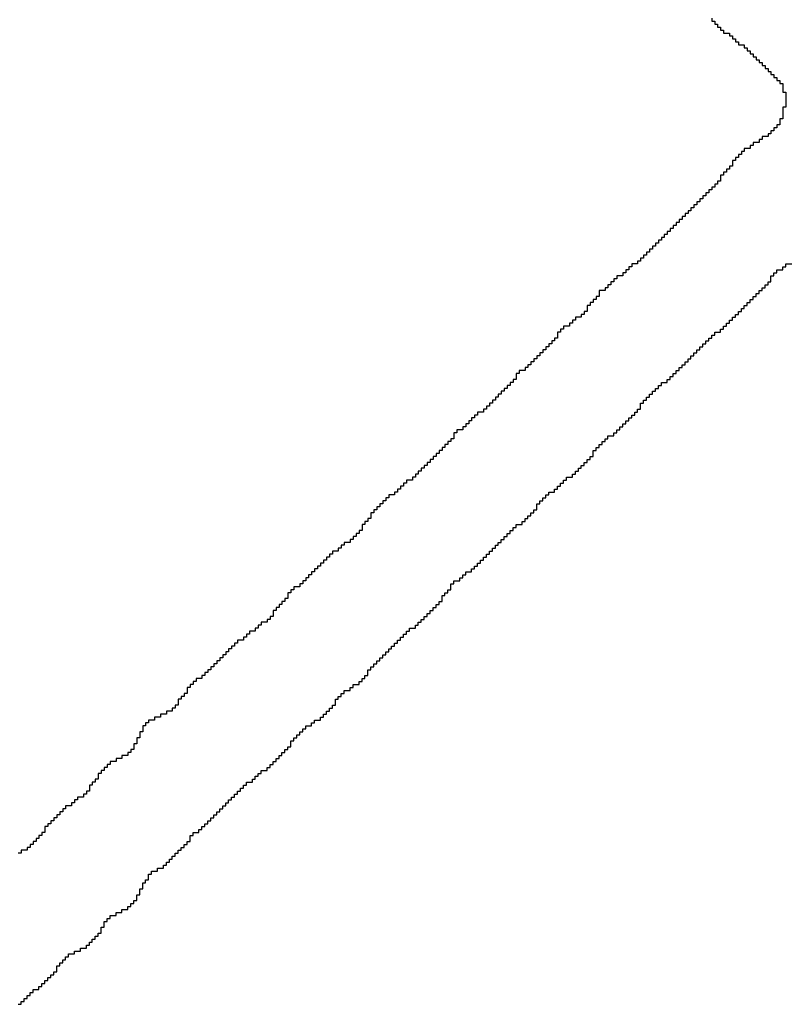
# Model space of a CAD drawing. Header units: millimetres. Extents: x 9.4 to 105.2, y 7.6 to 67.1.
# Tile 122 of 152: x 88.137 to 88.491, y 22.475 to 22.93. Entities that reach past the tile are written whole.
import ezdxf

# ---------------------------------------------------------------- set-up
doc = ezdxf.new("R2010")
doc.units = ezdxf.units.MM
doc.layers.add('BottomOverlay', color=54, linetype='Continuous')

msp = doc.modelspace()

# ---------------------------------------------------------------- linework, layer by layer
at = {"layer": 'BottomOverlay'}
for p, q in [((88.45581, 22.93029), (88.45581, 22.92892)), ((88.45581, 22.92892), (88.45717, 22.92892)), ((88.45717, 22.92892), (88.45717, 22.92756)), ((88.45717, 22.92756), (88.45854, 22.92756)), ((88.45854, 22.92756), (88.45854, 22.92619)), ((88.45854, 22.92619), (88.45991, 22.92619)), ((88.45991, 22.92619), (88.45991, 22.92482)), ((88.45991, 22.92482), (88.46128, 22.92482)), ((88.46128, 22.92482), (88.46128, 22.92345)), ((88.46128, 22.92345), (88.46401, 22.92345)), ((88.46401, 22.92345), (88.46401, 22.92209)), ((88.46401, 22.92209), (88.46538, 22.92209)), ((88.46538, 22.92209), (88.46538, 22.92072)), ((88.46538, 22.92072), (88.46674, 22.92072)), ((88.46674, 22.92072), (88.46674, 22.91935)), ((88.46674, 22.91935), (88.46811, 22.91935)), ((88.46811, 22.91935), (88.46811, 22.91799)), ((88.46811, 22.91799), (88.47084, 22.91799)), ((88.47084, 22.91799), (88.47084, 22.91662)), ((88.47084, 22.91662), (88.47221, 22.91662)), ((88.47221, 22.91662), (88.47221, 22.91525)), ((88.47221, 22.91525), (88.47358, 22.91525)), ((88.47358, 22.91525), (88.47358, 22.91389)), ((88.47358, 22.91389), (88.47495, 22.91389)), ((88.47495, 22.91389), (88.47495, 22.91252)), ((88.47495, 22.91252), (88.47631, 22.91252)), ((88.47631, 22.91252), (88.47631, 22.91115)), ((88.47631, 22.91115), (88.47768, 22.91115)), ((88.47768, 22.91115), (88.47768, 22.90979)), ((88.47768, 22.90979), (88.47905, 22.90979)), ((88.47905, 22.90979), (88.47905, 22.90842)), ((88.47905, 22.90842), (88.48041, 22.90842)), ((88.48041, 22.90842), (88.48041, 22.90705)), ((88.48041, 22.90705), (88.48178, 22.90705)), ((88.48178, 22.90705), (88.48178, 22.90568)), ((88.48178, 22.90568), (88.48315, 22.90568)), ((88.48315, 22.90568), (88.48315, 22.90432)), ((88.48315, 22.90432), (88.48451, 22.90432)), ((88.48451, 22.90432), (88.48451, 22.90295)), ((88.48451, 22.90295), (88.48588, 22.90295)), ((88.48588, 22.90295), (88.48588, 22.90158)), ((88.48588, 22.90158), (88.48725, 22.90158)), ((88.48725, 22.90158), (88.48725, 22.90022)), ((88.48725, 22.90022), (88.48862, 22.90022)), ((88.48862, 22.90022), (88.48862, 22.89885)), ((88.48862, 22.89885), (88.48862, 22.89748)), ((88.48862, 22.89748), (88.48862, 22.89612)), ((88.48862, 22.89612), (88.48998, 22.89612)), ((88.48998, 22.89612), (88.48998, 22.89475)), ((88.48998, 22.89475), (88.48998, 22.89338)), ((88.48998, 22.89338), (88.48998, 22.89201)), ((88.48998, 22.89201), (88.48998, 22.89065)), ((88.48998, 22.89065), (88.48998, 22.88928)), ((88.48998, 22.88928), (88.48862, 22.88928)), ((88.48862, 22.88928), (88.48862, 22.88791)), ((88.48862, 22.88791), (88.48862, 22.88655)), ((88.48862, 22.88655), (88.48862, 22.88518)), ((88.48725, 22.88108), (88.48588, 22.88108)), ((88.48588, 22.88108), (88.48588, 22.87971)), ((88.48862, 22.88381), (88.48725, 22.88381)), ((88.48725, 22.88381), (88.48725, 22.88245)), ((88.48725, 22.88245), (88.48725, 22.88108)), ((88.48862, 22.88518), (88.48862, 22.88381)), ((88.48315, 22.87698), (88.48178, 22.87698)), ((88.48178, 22.87698), (88.48178, 22.87561)), ((88.48451, 22.87834), (88.48315, 22.87834)), ((88.48315, 22.87834), (88.48315, 22.87698)), ((88.48588, 22.87971), (88.48451, 22.87971)), ((88.48451, 22.87971), (88.48451, 22.87834)), ((88.47768, 22.87288), (88.47495, 22.87288)), ((88.47495, 22.87288), (88.47495, 22.87151)), ((88.47905, 22.87424), (88.47768, 22.87424)), ((88.47768, 22.87424), (88.47768, 22.87288)), ((88.48178, 22.87561), (88.47905, 22.87561)), ((88.47905, 22.87561), (88.47905, 22.87424)), ((88.47084, 22.86878), (88.46948, 22.86878)), ((88.46948, 22.86878), (88.46948, 22.86741)), ((88.47358, 22.87014), (88.47084, 22.87014)), ((88.47084, 22.87014), (88.47084, 22.86878)), ((88.47495, 22.87151), (88.47358, 22.87151)), ((88.47358, 22.87151), (88.47358, 22.87014)), ((88.46674, 22.86467), (88.46538, 22.86467)), ((88.46538, 22.86467), (88.46538, 22.86331)), ((88.46538, 22.86331), (88.46538, 22.86194)), ((88.46811, 22.86604), (88.46674, 22.86604)), ((88.46674, 22.86604), (88.46674, 22.86467)), ((88.46948, 22.86741), (88.46811, 22.86741)), ((88.46811, 22.86741), (88.46811, 22.86604)), ((88.46264, 22.8592), (88.46128, 22.8592)), ((88.46128, 22.8592), (88.46128, 22.85784)), ((88.46401, 22.86057), (88.46264, 22.86057)), ((88.46264, 22.86057), (88.46264, 22.8592)), ((88.46538, 22.86194), (88.46401, 22.86194)), ((88.46401, 22.86194), (88.46401, 22.86057)), ((88.45991, 22.85511), (88.45854, 22.85511)), ((88.45854, 22.85511), (88.45854, 22.85374)), ((88.46128, 22.85784), (88.45991, 22.85784)), ((88.45991, 22.85784), (88.45991, 22.85647)), ((88.45991, 22.85647), (88.45991, 22.85511)), ((88.45444, 22.84964), (88.45307, 22.84964)), ((88.45307, 22.84964), (88.45307, 22.84827)), ((88.45581, 22.851), (88.45444, 22.851)), ((88.45444, 22.851), (88.45444, 22.84964)), ((88.45717, 22.85237), (88.45581, 22.85237)), ((88.45581, 22.85237), (88.45581, 22.851)), ((88.45854, 22.85374), (88.45717, 22.85374)), ((88.45717, 22.85374), (88.45717, 22.85237)), ((88.45034, 22.84553), (88.44897, 22.84553)), ((88.44897, 22.84553), (88.44897, 22.84417)), ((88.45171, 22.8469), (88.45034, 22.8469)), ((88.45034, 22.8469), (88.45034, 22.84553)), ((88.45307, 22.84827), (88.45171, 22.84827)), ((88.45171, 22.84827), (88.45171, 22.8469)), ((88.44624, 22.84144), (88.44487, 22.84144)), ((88.44487, 22.84144), (88.44487, 22.84007)), ((88.44761, 22.8428), (88.44624, 22.8428)), ((88.44624, 22.8428), (88.44624, 22.84144)), ((88.44897, 22.84417), (88.44761, 22.84417)), ((88.44761, 22.84417), (88.44761, 22.8428)), ((88.44077, 22.83597), (88.4394, 22.83597)), ((88.4394, 22.83597), (88.4394, 22.8346)), ((88.44214, 22.83733), (88.44077, 22.83733)), ((88.44077, 22.83733), (88.44077, 22.83597)), ((88.4435, 22.8387), (88.44214, 22.8387)), ((88.44214, 22.8387), (88.44214, 22.83733)), ((88.44487, 22.84007), (88.4435, 22.84007)), ((88.4435, 22.84007), (88.4435, 22.8387)), ((88.43667, 22.83186), (88.4353, 22.83186)), ((88.4353, 22.83186), (88.4353, 22.8305)), ((88.43804, 22.83323), (88.43667, 22.83323)), ((88.43667, 22.83323), (88.43667, 22.83186)), ((88.4394, 22.8346), (88.43804, 22.8346)), ((88.43804, 22.8346), (88.43804, 22.83323)), ((88.43257, 22.82776), (88.4312, 22.82776)), ((88.4312, 22.82776), (88.4312, 22.8264)), ((88.43394, 22.82913), (88.43257, 22.82913)), ((88.43257, 22.82913), (88.43257, 22.82776)), ((88.4353, 22.8305), (88.43394, 22.8305)), ((88.43394, 22.8305), (88.43394, 22.82913)), ((88.4271, 22.8223), (88.42573, 22.8223)), ((88.42573, 22.8223), (88.42573, 22.82093)), ((88.42847, 22.82366), (88.4271, 22.82366)), ((88.4271, 22.82366), (88.4271, 22.8223)), ((88.42983, 22.82503), (88.42847, 22.82503)), ((88.42847, 22.82503), (88.42847, 22.82366)), ((88.4312, 22.8264), (88.42983, 22.8264)), ((88.42983, 22.8264), (88.42983, 22.82503)), ((88.423, 22.8182), (88.42163, 22.8182)), ((88.42163, 22.8182), (88.42163, 22.81683)), ((88.42437, 22.81956), (88.423, 22.81956)), ((88.423, 22.81956), (88.423, 22.8182)), ((88.42573, 22.82093), (88.42437, 22.82093)), ((88.42437, 22.82093), (88.42437, 22.81956)), ((88.41753, 22.81409), (88.41616, 22.81409)), ((88.41616, 22.81409), (88.41616, 22.81273)), ((88.4189, 22.81546), (88.41753, 22.81546)), ((88.41753, 22.81546), (88.41753, 22.81409)), ((88.42163, 22.81683), (88.4189, 22.81683)), ((88.4189, 22.81683), (88.4189, 22.81546)), ((88.48588, 22.81273), (88.48588, 22.81409)), ((88.48588, 22.81409), (88.48862, 22.81409)), ((88.48862, 22.81409), (88.48862, 22.81546)), ((88.48862, 22.81546), (88.48998, 22.81546)), ((88.48998, 22.81546), (88.48998, 22.81683)), ((88.48998, 22.81683), (88.49272, 22.81683)), ((88.4107, 22.80863), (88.40933, 22.80863)), ((88.40933, 22.80863), (88.40933, 22.80726)), ((88.41206, 22.80999), (88.4107, 22.80999)), ((88.4107, 22.80999), (88.4107, 22.80863)), ((88.4148, 22.81136), (88.41206, 22.81136)), ((88.41206, 22.81136), (88.41206, 22.80999)), ((88.41616, 22.81273), (88.4148, 22.81273)), ((88.4148, 22.81273), (88.4148, 22.81136)), ((88.48178, 22.80726), (88.48178, 22.80863)), ((88.48178, 22.80863), (88.48315, 22.80863)), ((88.48315, 22.80999), (88.48315, 22.81136)), ((88.48315, 22.81136), (88.48451, 22.81136)), ((88.48315, 22.80863), (88.48315, 22.80999)), ((88.48451, 22.81136), (88.48451, 22.81273)), ((88.48451, 22.81273), (88.48588, 22.81273)), ((88.40659, 22.80453), (88.40386, 22.80453)), ((88.40386, 22.80453), (88.40386, 22.80316)), ((88.40796, 22.80589), (88.40659, 22.80589)), ((88.40659, 22.80589), (88.40659, 22.80453)), ((88.40933, 22.80726), (88.40796, 22.80726)), ((88.40796, 22.80726), (88.40796, 22.80589)), ((88.47768, 22.80316), (88.47768, 22.80453)), ((88.47768, 22.80453), (88.47905, 22.80453)), ((88.47905, 22.80453), (88.47905, 22.80589)), ((88.47905, 22.80589), (88.48041, 22.80589)), ((88.48041, 22.80589), (88.48041, 22.80726)), ((88.48041, 22.80726), (88.48178, 22.80726)), ((88.4025, 22.80042), (88.40113, 22.80042)), ((88.40113, 22.80042), (88.40113, 22.79906)), ((88.40386, 22.80179), (88.4025, 22.80179)), ((88.4025, 22.80179), (88.4025, 22.80042)), ((88.40386, 22.80316), (88.40386, 22.80179)), ((88.47358, 22.79906), (88.47358, 22.80042)), ((88.47358, 22.80042), (88.47495, 22.80042)), ((88.47495, 22.80042), (88.47495, 22.80179)), ((88.47495, 22.80179), (88.47631, 22.80179)), ((88.47631, 22.80179), (88.47631, 22.80316)), ((88.47631, 22.80316), (88.47768, 22.80316)), ((88.39839, 22.79496), (88.39703, 22.79496)), ((88.39703, 22.79496), (88.39703, 22.79359)), ((88.39976, 22.79769), (88.39839, 22.79769)), ((88.39839, 22.79769), (88.39839, 22.79632)), ((88.39839, 22.79632), (88.39839, 22.79496)), ((88.40113, 22.79906), (88.39976, 22.79906)), ((88.39976, 22.79906), (88.39976, 22.79769)), ((88.46811, 22.79359), (88.46811, 22.79496)), ((88.46811, 22.79496), (88.46948, 22.79496)), ((88.46948, 22.79496), (88.46948, 22.79632)), ((88.46948, 22.79632), (88.47084, 22.79632)), ((88.47084, 22.79632), (88.47084, 22.79769)), ((88.47084, 22.79769), (88.47221, 22.79769)), ((88.47221, 22.79769), (88.47221, 22.79906)), ((88.47221, 22.79906), (88.47358, 22.79906)), ((88.39292, 22.79086), (88.39156, 22.79086)), ((88.39156, 22.79086), (88.39156, 22.78949)), ((88.39566, 22.79222), (88.39292, 22.79222)), ((88.39292, 22.79222), (88.39292, 22.79086)), ((88.39703, 22.79359), (88.39566, 22.79359)), ((88.39566, 22.79359), (88.39566, 22.79222)), ((88.46401, 22.78949), (88.46401, 22.79086)), ((88.46401, 22.79086), (88.46538, 22.79086)), ((88.46538, 22.79086), (88.46538, 22.79222)), ((88.46538, 22.79222), (88.46674, 22.79222)), ((88.46674, 22.79222), (88.46674, 22.79359)), ((88.46674, 22.79359), (88.46811, 22.79359)), ((88.38746, 22.78675), (88.38609, 22.78675)), ((88.38609, 22.78675), (88.38609, 22.78539)), ((88.39019, 22.78812), (88.38746, 22.78812)), ((88.38746, 22.78812), (88.38746, 22.78675)), ((88.39156, 22.78949), (88.39019, 22.78949)), ((88.39019, 22.78949), (88.39019, 22.78812)), ((88.45991, 22.78539), (88.45991, 22.78675)), ((88.45991, 22.78675), (88.46128, 22.78675)), ((88.46128, 22.78675), (88.46128, 22.78812)), ((88.46128, 22.78812), (88.46264, 22.78812)), ((88.46264, 22.78812), (88.46264, 22.78949)), ((88.46264, 22.78949), (88.46401, 22.78949)), ((88.38336, 22.78129), (88.38199, 22.78129)), ((88.38199, 22.78129), (88.38199, 22.77992)), ((88.38472, 22.78265), (88.38336, 22.78265)), ((88.38336, 22.78265), (88.38336, 22.78129)), ((88.38609, 22.78539), (88.38472, 22.78539)), ((88.38472, 22.78539), (88.38472, 22.78402)), ((88.38472, 22.78402), (88.38472, 22.78265)), ((88.45307, 22.77992), (88.45307, 22.78129)), ((88.45307, 22.78129), (88.45444, 22.78129)), ((88.45444, 22.78129), (88.45444, 22.78265)), ((88.45444, 22.78265), (88.45581, 22.78265)), ((88.45581, 22.78265), (88.45581, 22.78402)), ((88.45581, 22.78402), (88.45717, 22.78402)), ((88.45717, 22.78402), (88.45717, 22.78539)), ((88.45717, 22.78539), (88.45991, 22.78539)), ((88.37925, 22.77719), (88.37789, 22.77719)), ((88.37789, 22.77719), (88.37789, 22.77582)), ((88.38062, 22.77855), (88.37925, 22.77855)), ((88.37925, 22.77855), (88.37925, 22.77719)), ((88.38199, 22.77992), (88.38062, 22.77992)), ((88.38062, 22.77992), (88.38062, 22.77855)), ((88.44897, 22.77582), (88.44897, 22.77719)), ((88.44897, 22.77719), (88.45034, 22.77719)), ((88.45034, 22.77719), (88.45034, 22.77855)), ((88.45034, 22.77855), (88.45171, 22.77855)), ((88.45171, 22.77855), (88.45171, 22.77992)), ((88.45171, 22.77992), (88.45307, 22.77992)), ((88.37515, 22.77308), (88.37379, 22.77308)), ((88.37379, 22.77308), (88.37379, 22.77172)), ((88.37652, 22.77445), (88.37515, 22.77445)), ((88.37515, 22.77445), (88.37515, 22.77308)), ((88.37789, 22.77582), (88.37652, 22.77582)), ((88.37652, 22.77582), (88.37652, 22.77445)), ((88.44487, 22.77172), (88.44487, 22.77308)), ((88.44487, 22.77308), (88.44624, 22.77308)), ((88.44624, 22.77308), (88.44624, 22.77445)), ((88.44624, 22.77445), (88.44761, 22.77445)), ((88.44761, 22.77445), (88.44761, 22.77582)), ((88.44761, 22.77582), (88.44897, 22.77582)), ((88.36969, 22.76762), (88.36695, 22.76762)), ((88.36695, 22.76762), (88.36695, 22.76625)), ((88.37105, 22.76898), (88.36969, 22.76898)), ((88.36969, 22.76898), (88.36969, 22.76762)), ((88.37242, 22.77035), (88.37105, 22.77035)), ((88.37105, 22.77035), (88.37105, 22.76898)), ((88.37379, 22.77172), (88.37242, 22.77172)), ((88.37242, 22.77172), (88.37242, 22.77035)), ((88.4394, 22.76625), (88.4394, 22.76762)), ((88.4394, 22.76762), (88.44077, 22.76762)), ((88.44077, 22.76762), (88.44077, 22.76898)), ((88.44077, 22.76898), (88.44214, 22.76898)), ((88.44214, 22.76898), (88.44214, 22.77035)), ((88.44214, 22.77035), (88.4435, 22.77035)), ((88.4435, 22.77035), (88.4435, 22.77172)), ((88.4435, 22.77172), (88.44487, 22.77172)), ((88.36558, 22.76352), (88.36422, 22.76352)), ((88.36422, 22.76352), (88.36422, 22.76215)), ((88.36695, 22.76625), (88.36558, 22.76625)), ((88.36558, 22.76625), (88.36558, 22.76488)), ((88.36558, 22.76488), (88.36558, 22.76352)), ((88.4353, 22.76215), (88.4353, 22.76352)), ((88.4353, 22.76352), (88.43667, 22.76352)), ((88.43667, 22.76352), (88.43667, 22.76488)), ((88.43667, 22.76488), (88.43804, 22.76488)), ((88.43804, 22.76488), (88.43804, 22.76625)), ((88.43804, 22.76625), (88.4394, 22.76625)), ((88.36148, 22.75941), (88.36012, 22.75941)), ((88.36012, 22.75941), (88.36012, 22.75805)), ((88.36285, 22.76078), (88.36148, 22.76078)), ((88.36148, 22.76078), (88.36148, 22.75941)), ((88.36422, 22.76215), (88.36285, 22.76215)), ((88.36285, 22.76215), (88.36285, 22.76078)), ((88.42983, 22.75805), (88.42983, 22.75941)), ((88.42983, 22.75941), (88.4312, 22.75941)), ((88.4312, 22.75941), (88.4312, 22.76078)), ((88.4312, 22.76078), (88.43257, 22.76078)), ((88.43257, 22.76078), (88.43257, 22.76215)), ((88.43257, 22.76215), (88.4353, 22.76215)), ((88.35602, 22.75394), (88.35465, 22.75394)), ((88.35465, 22.75394), (88.35465, 22.75258)), ((88.35738, 22.75531), (88.35602, 22.75531)), ((88.35602, 22.75531), (88.35602, 22.75394)), ((88.35875, 22.75668), (88.35738, 22.75668)), ((88.35738, 22.75668), (88.35738, 22.75531)), ((88.36012, 22.75805), (88.35875, 22.75805)), ((88.35875, 22.75805), (88.35875, 22.75668)), ((88.42437, 22.75258), (88.42437, 22.75394)), ((88.42437, 22.75394), (88.42573, 22.75394)), ((88.42573, 22.75394), (88.42573, 22.75531)), ((88.42573, 22.75531), (88.4271, 22.75531)), ((88.4271, 22.75531), (88.4271, 22.75668)), ((88.4271, 22.75668), (88.42847, 22.75668)), ((88.42847, 22.75668), (88.42847, 22.75805)), ((88.42847, 22.75805), (88.42983, 22.75805)), ((88.35191, 22.74985), (88.35055, 22.74985)), ((88.35055, 22.74985), (88.35055, 22.74848)), ((88.35328, 22.75121), (88.35191, 22.75121)), ((88.35191, 22.75121), (88.35191, 22.74985)), ((88.35465, 22.75258), (88.35328, 22.75258)), ((88.35328, 22.75258), (88.35328, 22.75121)), ((88.42163, 22.74848), (88.42163, 22.74985)), ((88.42163, 22.74985), (88.423, 22.74985)), ((88.423, 22.75121), (88.423, 22.75258)), ((88.423, 22.75258), (88.42437, 22.75258)), ((88.423, 22.74985), (88.423, 22.75121)), ((88.34645, 22.74574), (88.34508, 22.74574)), ((88.34508, 22.74574), (88.34508, 22.74438)), ((88.34781, 22.74711), (88.34645, 22.74711)), ((88.34645, 22.74711), (88.34645, 22.74574)), ((88.35055, 22.74848), (88.34781, 22.74848)), ((88.34781, 22.74848), (88.34781, 22.74711)), ((88.41753, 22.74438), (88.41753, 22.74574)), ((88.41753, 22.74574), (88.4189, 22.74574)), ((88.4189, 22.74574), (88.4189, 22.74711)), ((88.4189, 22.74711), (88.42027, 22.74711)), ((88.42027, 22.74711), (88.42027, 22.74848)), ((88.42027, 22.74848), (88.42163, 22.74848)), ((88.34098, 22.74027), (88.33824, 22.74027)), ((88.33824, 22.74027), (88.33824, 22.73891)), ((88.34235, 22.74164), (88.34098, 22.74164)), ((88.34098, 22.74164), (88.34098, 22.74027)), ((88.34371, 22.74301), (88.34235, 22.74301)), ((88.34235, 22.74301), (88.34235, 22.74164)), ((88.34508, 22.74438), (88.34371, 22.74438)), ((88.34371, 22.74438), (88.34371, 22.74301)), ((88.41206, 22.73891), (88.41206, 22.74027)), ((88.41206, 22.74027), (88.41343, 22.74027)), ((88.41343, 22.74027), (88.41343, 22.74164)), ((88.41343, 22.74164), (88.4148, 22.74164)), ((88.4148, 22.74164), (88.4148, 22.74301)), ((88.4148, 22.74301), (88.41616, 22.74301)), ((88.41616, 22.74301), (88.41616, 22.74438)), ((88.41616, 22.74438), (88.41753, 22.74438)), ((88.33688, 22.73617), (88.33551, 22.73617)), ((88.33551, 22.73617), (88.33551, 22.73481)), ((88.33824, 22.73891), (88.33688, 22.73891)), ((88.33688, 22.73891), (88.33688, 22.73754)), ((88.33688, 22.73754), (88.33688, 22.73617)), ((88.40659, 22.73481), (88.40659, 22.73617)), ((88.40659, 22.73617), (88.40796, 22.73617)), ((88.40796, 22.73617), (88.40796, 22.73754)), ((88.40796, 22.73754), (88.4107, 22.73754)), ((88.4107, 22.73754), (88.4107, 22.73891)), ((88.4107, 22.73891), (88.41206, 22.73891)), ((88.33278, 22.73207), (88.33141, 22.73207)), ((88.33141, 22.73207), (88.33141, 22.73071)), ((88.33414, 22.73344), (88.33278, 22.73344)), ((88.33278, 22.73344), (88.33278, 22.73207)), ((88.33551, 22.73481), (88.33414, 22.73481)), ((88.33414, 22.73481), (88.33414, 22.73344)), ((88.4025, 22.73071), (88.4025, 22.73207)), ((88.4025, 22.73207), (88.40386, 22.73207)), ((88.40386, 22.73207), (88.40386, 22.73344)), ((88.40386, 22.73344), (88.40523, 22.73344)), ((88.40523, 22.73344), (88.40523, 22.73481)), ((88.40523, 22.73481), (88.40659, 22.73481)), ((88.32731, 22.7266), (88.32594, 22.7266)), ((88.32594, 22.7266), (88.32594, 22.72524)), ((88.32868, 22.72797), (88.32731, 22.72797)), ((88.32731, 22.72797), (88.32731, 22.7266)), ((88.33004, 22.72934), (88.32868, 22.72934)), ((88.32868, 22.72934), (88.32868, 22.72797)), ((88.33141, 22.73071), (88.33004, 22.73071)), ((88.33004, 22.73071), (88.33004, 22.72934)), ((88.39839, 22.72524), (88.39839, 22.7266)), ((88.39839, 22.7266), (88.39976, 22.7266)), ((88.39976, 22.7266), (88.39976, 22.72797)), ((88.39976, 22.72797), (88.40113, 22.72797)), ((88.40113, 22.72934), (88.40113, 22.73071)), ((88.40113, 22.73071), (88.4025, 22.73071)), ((88.40113, 22.72797), (88.40113, 22.72934)), ((88.32321, 22.7225), (88.32184, 22.7225)), ((88.32184, 22.7225), (88.32184, 22.72114)), ((88.32457, 22.72387), (88.32321, 22.72387)), ((88.32321, 22.72387), (88.32321, 22.7225)), ((88.32594, 22.72524), (88.32457, 22.72524)), ((88.32457, 22.72524), (88.32457, 22.72387)), ((88.39429, 22.72114), (88.39429, 22.7225)), ((88.39429, 22.7225), (88.39566, 22.7225)), ((88.39566, 22.7225), (88.39566, 22.72387)), ((88.39566, 22.72387), (88.39703, 22.72387)), ((88.39703, 22.72387), (88.39703, 22.72524)), ((88.39703, 22.72524), (88.39839, 22.72524)), ((88.31911, 22.7184), (88.31774, 22.7184)), ((88.31774, 22.7184), (88.31774, 22.71704)), ((88.32047, 22.71977), (88.31911, 22.71977)), ((88.31911, 22.71977), (88.31911, 22.7184)), ((88.32184, 22.72114), (88.32047, 22.72114)), ((88.32047, 22.72114), (88.32047, 22.71977)), ((88.38882, 22.71704), (88.38882, 22.7184)), ((88.38882, 22.7184), (88.39156, 22.7184)), ((88.39156, 22.7184), (88.39156, 22.71977)), ((88.39156, 22.71977), (88.39292, 22.71977)), ((88.39292, 22.71977), (88.39292, 22.72114)), ((88.39292, 22.72114), (88.39429, 22.72114)), ((88.31227, 22.71294), (88.3109, 22.71294)), ((88.3109, 22.71294), (88.3109, 22.71157)), ((88.31364, 22.7143), (88.31227, 22.7143)), ((88.31227, 22.7143), (88.31227, 22.71294)), ((88.315, 22.71567), (88.31364, 22.71567)), ((88.31364, 22.71567), (88.31364, 22.7143)), ((88.31774, 22.71704), (88.315, 22.71704)), ((88.315, 22.71704), (88.315, 22.71567)), ((88.38336, 22.71157), (88.38336, 22.71294)), ((88.38336, 22.71294), (88.38472, 22.71294)), ((88.38472, 22.71294), (88.38472, 22.7143)), ((88.38472, 22.7143), (88.38609, 22.7143)), ((88.38609, 22.7143), (88.38609, 22.71567)), ((88.38609, 22.71567), (88.38746, 22.71567)), ((88.38746, 22.71567), (88.38746, 22.71704)), ((88.38746, 22.71704), (88.38882, 22.71704)), ((88.3068, 22.70883), (88.30544, 22.70883)), ((88.30544, 22.70883), (88.30544, 22.70747)), ((88.30954, 22.7102), (88.3068, 22.7102)), ((88.3068, 22.7102), (88.3068, 22.70883)), ((88.3109, 22.71157), (88.30954, 22.71157)), ((88.30954, 22.71157), (88.30954, 22.7102)), ((88.37789, 22.70747), (88.37789, 22.70883)), ((88.37789, 22.70883), (88.37925, 22.70883)), ((88.37925, 22.70883), (88.37925, 22.7102)), ((88.37925, 22.7102), (88.38062, 22.7102)), ((88.38062, 22.7102), (88.38062, 22.71157)), ((88.38062, 22.71157), (88.38336, 22.71157)), ((88.3027, 22.70473), (88.30133, 22.70473)), ((88.30133, 22.70473), (88.30133, 22.70337)), ((88.30407, 22.7061), (88.3027, 22.7061)), ((88.3027, 22.7061), (88.3027, 22.70473)), ((88.30544, 22.70747), (88.30407, 22.70747)), ((88.30407, 22.70747), (88.30407, 22.7061)), ((88.37515, 22.70473), (88.37515, 22.7061)), ((88.37515, 22.7061), (88.37652, 22.7061)), ((88.37515, 22.70337), (88.37515, 22.70473)), ((88.37652, 22.7061), (88.37652, 22.70747)), ((88.37652, 22.70747), (88.37789, 22.70747)), ((88.2986, 22.69927), (88.29724, 22.69927)), ((88.29724, 22.69927), (88.29724, 22.6979)), ((88.29997, 22.702), (88.2986, 22.702)), ((88.2986, 22.702), (88.2986, 22.70063)), ((88.2986, 22.70063), (88.2986, 22.69927)), ((88.30133, 22.70337), (88.29997, 22.70337)), ((88.29997, 22.70337), (88.29997, 22.702)), ((88.36969, 22.6979), (88.36969, 22.69927)), ((88.36969, 22.69927), (88.37105, 22.69927)), ((88.37105, 22.69927), (88.37105, 22.70063)), ((88.37105, 22.70063), (88.37242, 22.70063)), ((88.37242, 22.70063), (88.37242, 22.702)), ((88.37242, 22.702), (88.37379, 22.702)), ((88.37379, 22.702), (88.37379, 22.70337)), ((88.37379, 22.70337), (88.37515, 22.70337)), ((88.29587, 22.69653), (88.2945, 22.69653)), ((88.2945, 22.69653), (88.2945, 22.69516)), ((88.2945, 22.69516), (88.2945, 22.6938)), ((88.29724, 22.6979), (88.29587, 22.6979)), ((88.29587, 22.6979), (88.29587, 22.69653)), ((88.36422, 22.6938), (88.36422, 22.69516)), ((88.36422, 22.69516), (88.36558, 22.69516)), ((88.36558, 22.69516), (88.36558, 22.69653)), ((88.36558, 22.69653), (88.36832, 22.69653)), ((88.36832, 22.69653), (88.36832, 22.6979)), ((88.36832, 22.6979), (88.36969, 22.6979)), ((88.29177, 22.69106), (88.2904, 22.69106)), ((88.2904, 22.69106), (88.2904, 22.6897)), ((88.29313, 22.69243), (88.29177, 22.69243)), ((88.29177, 22.69243), (88.29177, 22.69106)), ((88.2945, 22.6938), (88.29313, 22.6938)), ((88.29313, 22.6938), (88.29313, 22.69243)), ((88.36012, 22.6897), (88.36012, 22.69106)), ((88.36012, 22.69106), (88.36148, 22.69106)), ((88.36148, 22.69106), (88.36148, 22.69243)), ((88.36148, 22.69243), (88.36285, 22.69243)), ((88.36285, 22.69243), (88.36285, 22.6938)), ((88.36285, 22.6938), (88.36422, 22.6938)), ((88.2863, 22.68696), (88.28493, 22.68696)), ((88.28493, 22.68696), (88.28493, 22.6856)), ((88.28903, 22.68833), (88.2863, 22.68833)), ((88.2863, 22.68833), (88.2863, 22.68696)), ((88.2904, 22.6897), (88.28903, 22.6897)), ((88.28903, 22.6897), (88.28903, 22.68833)), ((88.35602, 22.6856), (88.35602, 22.68696)), ((88.35602, 22.68696), (88.35738, 22.68696)), ((88.35738, 22.68696), (88.35738, 22.68833)), ((88.35738, 22.68833), (88.35875, 22.68833)), ((88.35875, 22.68833), (88.35875, 22.6897)), ((88.35875, 22.6897), (88.36012, 22.6897)), ((88.27946, 22.68149), (88.2781, 22.68149)), ((88.2781, 22.68149), (88.2781, 22.68013)), ((88.28083, 22.68286), (88.27946, 22.68286)), ((88.27946, 22.68286), (88.27946, 22.68149)), ((88.28356, 22.68423), (88.28083, 22.68423)), ((88.28083, 22.68423), (88.28083, 22.68286)), ((88.28493, 22.6856), (88.28356, 22.6856)), ((88.28356, 22.6856), (88.28356, 22.68423)), ((88.35055, 22.68013), (88.35055, 22.68149)), ((88.35055, 22.68149), (88.35191, 22.68149)), ((88.35191, 22.68149), (88.35191, 22.68286)), ((88.35191, 22.68286), (88.35328, 22.68286)), ((88.35328, 22.68286), (88.35328, 22.68423)), ((88.35328, 22.68423), (88.35465, 22.68423)), ((88.35465, 22.68423), (88.35465, 22.6856)), ((88.35465, 22.6856), (88.35602, 22.6856)), ((88.27536, 22.67739), (88.27399, 22.67739)), ((88.27399, 22.67739), (88.27399, 22.67603)), ((88.27673, 22.67876), (88.27536, 22.67876)), ((88.27536, 22.67876), (88.27536, 22.67739)), ((88.2781, 22.68013), (88.27673, 22.68013)), ((88.27673, 22.68013), (88.27673, 22.67876)), ((88.34645, 22.67603), (88.34645, 22.67739)), ((88.34645, 22.67739), (88.34781, 22.67739)), ((88.34781, 22.67739), (88.34781, 22.67876)), ((88.34781, 22.67876), (88.34918, 22.67876)), ((88.34918, 22.67876), (88.34918, 22.68013)), ((88.34918, 22.68013), (88.35055, 22.68013)), ((88.27126, 22.67329), (88.26989, 22.67329)), ((88.26989, 22.67329), (88.26989, 22.67193)), ((88.27263, 22.67466), (88.27126, 22.67466)), ((88.27126, 22.67466), (88.27126, 22.67329)), ((88.27399, 22.67603), (88.27263, 22.67603)), ((88.27263, 22.67603), (88.27263, 22.67466)), ((88.34098, 22.67193), (88.34098, 22.67329)), ((88.34098, 22.67329), (88.34235, 22.67329)), ((88.34235, 22.67329), (88.34235, 22.67466)), ((88.34235, 22.67466), (88.34508, 22.67466)), ((88.34508, 22.67466), (88.34508, 22.67603)), ((88.34508, 22.67603), (88.34645, 22.67603)), ((88.26579, 22.66782), (88.26306, 22.66782)), ((88.26306, 22.66782), (88.26306, 22.66646)), ((88.26716, 22.66919), (88.26579, 22.66919)), ((88.26579, 22.66919), (88.26579, 22.66782)), ((88.26853, 22.67056), (88.26716, 22.67056)), ((88.26716, 22.67056), (88.26716, 22.66919)), ((88.26989, 22.67193), (88.26853, 22.67193)), ((88.26853, 22.67193), (88.26853, 22.67056)), ((88.33551, 22.66782), (88.33551, 22.66919)), ((88.33551, 22.66919), (88.33688, 22.66919)), ((88.33551, 22.66646), (88.33551, 22.66782)), ((88.33688, 22.66919), (88.33688, 22.67056)), ((88.33688, 22.67056), (88.33961, 22.67056)), ((88.33961, 22.67056), (88.33961, 22.67193)), ((88.33961, 22.67193), (88.34098, 22.67193)), ((88.26169, 22.66509), (88.26032, 22.66509)), ((88.26032, 22.66509), (88.26032, 22.66372)), ((88.26032, 22.66372), (88.26032, 22.66235)), ((88.26306, 22.66646), (88.26169, 22.66646)), ((88.26169, 22.66646), (88.26169, 22.66509)), ((88.33141, 22.66235), (88.33141, 22.66372)), ((88.33141, 22.66372), (88.33278, 22.66372)), ((88.33278, 22.66372), (88.33278, 22.66509)), ((88.33278, 22.66509), (88.33414, 22.66509)), ((88.33414, 22.66509), (88.33414, 22.66646)), ((88.33414, 22.66646), (88.33551, 22.66646)), ((88.25759, 22.65962), (88.25622, 22.65962)), ((88.25622, 22.65962), (88.25622, 22.65826)), ((88.25896, 22.66099), (88.25759, 22.66099)), ((88.25759, 22.66099), (88.25759, 22.65962)), ((88.26032, 22.66235), (88.25896, 22.66235)), ((88.25896, 22.66235), (88.25896, 22.66099)), ((88.32868, 22.65826), (88.32868, 22.65962)), ((88.32868, 22.65962), (88.33004, 22.65962)), ((88.33004, 22.65962), (88.33004, 22.66099)), ((88.33004, 22.66099), (88.33141, 22.66099)), ((88.33141, 22.66099), (88.33141, 22.66235)), ((88.25349, 22.65415), (88.25212, 22.65415)), ((88.25212, 22.65415), (88.25212, 22.65279)), ((88.25486, 22.65689), (88.25349, 22.65689)), ((88.25349, 22.65689), (88.25349, 22.65552)), ((88.25349, 22.65552), (88.25349, 22.65415)), ((88.25622, 22.65826), (88.25486, 22.65826)), ((88.25486, 22.65826), (88.25486, 22.65689)), ((88.32321, 22.65279), (88.32321, 22.65415)), ((88.32321, 22.65415), (88.32457, 22.65415)), ((88.32457, 22.65415), (88.32457, 22.65552)), ((88.32457, 22.65552), (88.32594, 22.65552)), ((88.32594, 22.65552), (88.32594, 22.65689)), ((88.32594, 22.65689), (88.32731, 22.65689)), ((88.32731, 22.65689), (88.32731, 22.65826)), ((88.32731, 22.65826), (88.32868, 22.65826)), ((88.24802, 22.65005), (88.24665, 22.65005)), ((88.24665, 22.65005), (88.24665, 22.64868)), ((88.25076, 22.65142), (88.24802, 22.65142)), ((88.24802, 22.65142), (88.24802, 22.65005)), ((88.25212, 22.65279), (88.25076, 22.65279)), ((88.25076, 22.65279), (88.25076, 22.65142)), ((88.31911, 22.64868), (88.31911, 22.65005)), ((88.31911, 22.65005), (88.32047, 22.65005)), ((88.32047, 22.65005), (88.32047, 22.65142)), ((88.32047, 22.65142), (88.32184, 22.65142)), ((88.32184, 22.65142), (88.32184, 22.65279)), ((88.32184, 22.65279), (88.32321, 22.65279)), ((88.24255, 22.64595), (88.24119, 22.64595)), ((88.24119, 22.64595), (88.24119, 22.64459)), ((88.24529, 22.64732), (88.24255, 22.64732)), ((88.24255, 22.64732), (88.24255, 22.64595)), ((88.24665, 22.64868), (88.24529, 22.64868)), ((88.24529, 22.64868), (88.24529, 22.64732)), ((88.31364, 22.64459), (88.31364, 22.64595)), ((88.31364, 22.64595), (88.315, 22.64595)), ((88.315, 22.64595), (88.315, 22.64732)), ((88.315, 22.64732), (88.31637, 22.64732)), ((88.31637, 22.64732), (88.31637, 22.64868)), ((88.31637, 22.64868), (88.31911, 22.64868)), ((88.23572, 22.64048), (88.23435, 22.64048)), ((88.23435, 22.64048), (88.23435, 22.63912)), ((88.23709, 22.64185), (88.23572, 22.64185)), ((88.23572, 22.64185), (88.23572, 22.64048)), ((88.23982, 22.64322), (88.23709, 22.64322)), ((88.23709, 22.64322), (88.23709, 22.64185)), ((88.24119, 22.64459), (88.23982, 22.64459)), ((88.23982, 22.64459), (88.23982, 22.64322)), ((88.30817, 22.63912), (88.30817, 22.64048)), ((88.30817, 22.64048), (88.30954, 22.64048)), ((88.30954, 22.64048), (88.30954, 22.64185)), ((88.30954, 22.64185), (88.3109, 22.64185)), ((88.3109, 22.64185), (88.3109, 22.64322)), ((88.3109, 22.64322), (88.31227, 22.64322)), ((88.31227, 22.64322), (88.31227, 22.64459)), ((88.31227, 22.64459), (88.31364, 22.64459)), ((88.23162, 22.63638), (88.23025, 22.63638)), ((88.23025, 22.63638), (88.23025, 22.63501)), ((88.23298, 22.63775), (88.23162, 22.63775)), ((88.23162, 22.63775), (88.23162, 22.63638)), ((88.23435, 22.63912), (88.23298, 22.63912)), ((88.23298, 22.63912), (88.23298, 22.63775)), ((88.30407, 22.63501), (88.30407, 22.63638)), ((88.30407, 22.63638), (88.30544, 22.63638)), ((88.30544, 22.63638), (88.30544, 22.63775)), ((88.30544, 22.63775), (88.3068, 22.63775)), ((88.3068, 22.63775), (88.3068, 22.63912)), ((88.3068, 22.63912), (88.30817, 22.63912)), ((88.22752, 22.63228), (88.22615, 22.63228)), ((88.22615, 22.63228), (88.22615, 22.63091)), ((88.22888, 22.63365), (88.22752, 22.63365)), ((88.22752, 22.63365), (88.22752, 22.63228)), ((88.23025, 22.63501), (88.22888, 22.63501)), ((88.22888, 22.63501), (88.22888, 22.63365)), ((88.29997, 22.63091), (88.29997, 22.63228)), ((88.29997, 22.63228), (88.30133, 22.63228)), ((88.30133, 22.63228), (88.30133, 22.63365)), ((88.30133, 22.63365), (88.3027, 22.63365)), ((88.3027, 22.63365), (88.3027, 22.63501)), ((88.3027, 22.63501), (88.30407, 22.63501)), ((88.22205, 22.62681), (88.22068, 22.62681)), ((88.22068, 22.62681), (88.22068, 22.62545)), ((88.22342, 22.62818), (88.22205, 22.62818)), ((88.22205, 22.62818), (88.22205, 22.62681)), ((88.22478, 22.62955), (88.22342, 22.62955)), ((88.22342, 22.62955), (88.22342, 22.62818)), ((88.22615, 22.63091), (88.22478, 22.63091)), ((88.22478, 22.63091), (88.22478, 22.62955)), ((88.29587, 22.62545), (88.29587, 22.62681)), ((88.29587, 22.62681), (88.29724, 22.62681)), ((88.29724, 22.62818), (88.29724, 22.62955)), ((88.29724, 22.62955), (88.2986, 22.62955)), ((88.29724, 22.62681), (88.29724, 22.62818)), ((88.2986, 22.62955), (88.2986, 22.63091)), ((88.2986, 22.63091), (88.29997, 22.63091)), ((88.21658, 22.62271), (88.21521, 22.62271)), ((88.21521, 22.62271), (88.21521, 22.62135)), ((88.21795, 22.62408), (88.21658, 22.62408)), ((88.21658, 22.62408), (88.21658, 22.62271)), ((88.22068, 22.62545), (88.21795, 22.62545)), ((88.21795, 22.62545), (88.21795, 22.62408)), ((88.2904, 22.62135), (88.2904, 22.62271)), ((88.2904, 22.62271), (88.29313, 22.62271)), ((88.29313, 22.62271), (88.29313, 22.62408)), ((88.29313, 22.62408), (88.2945, 22.62408)), ((88.2945, 22.62408), (88.2945, 22.62545)), ((88.2945, 22.62545), (88.29587, 22.62545)), ((88.21385, 22.61861), (88.21248, 22.61861)), ((88.21248, 22.61861), (88.21248, 22.61724)), ((88.21521, 22.62135), (88.21385, 22.62135)), ((88.21385, 22.62135), (88.21385, 22.61998)), ((88.21385, 22.61998), (88.21385, 22.61861)), ((88.28493, 22.61724), (88.28493, 22.61861)), ((88.28493, 22.61861), (88.2863, 22.61861)), ((88.2863, 22.61861), (88.2863, 22.61998)), ((88.2863, 22.61998), (88.28903, 22.61998)), ((88.28903, 22.61998), (88.28903, 22.62135)), ((88.28903, 22.62135), (88.2904, 22.62135)), ((88.20974, 22.61314), (88.20838, 22.61314)), ((88.20838, 22.61314), (88.20838, 22.61178)), ((88.21111, 22.61588), (88.20974, 22.61588)), ((88.20974, 22.61588), (88.20974, 22.61451)), ((88.20974, 22.61451), (88.20974, 22.61314)), ((88.21248, 22.61724), (88.21111, 22.61724)), ((88.21111, 22.61724), (88.21111, 22.61588)), ((88.28083, 22.61178), (88.28083, 22.61314)), ((88.28083, 22.61314), (88.2822, 22.61314)), ((88.2822, 22.61451), (88.2822, 22.61588)), ((88.2822, 22.61588), (88.28356, 22.61588)), ((88.2822, 22.61314), (88.2822, 22.61451)), ((88.28356, 22.61588), (88.28356, 22.61724)), ((88.28356, 22.61724), (88.28493, 22.61724)), ((88.20428, 22.60904), (88.20154, 22.60904)), ((88.20154, 22.60904), (88.20154, 22.60768)), ((88.20701, 22.61041), (88.20428, 22.61041)), ((88.20428, 22.61041), (88.20428, 22.60904)), ((88.20838, 22.61178), (88.20701, 22.61178)), ((88.20701, 22.61178), (88.20701, 22.61041)), ((88.27673, 22.60768), (88.27673, 22.60904)), ((88.27673, 22.60904), (88.2781, 22.60904)), ((88.2781, 22.60904), (88.2781, 22.61041)), ((88.2781, 22.61041), (88.27946, 22.61041)), ((88.27946, 22.61041), (88.27946, 22.61178)), ((88.27946, 22.61178), (88.28083, 22.61178)), ((88.19607, 22.60494), (88.19471, 22.60494)), ((88.19471, 22.60494), (88.19471, 22.60357)), ((88.19881, 22.60631), (88.19607, 22.60631)), ((88.19607, 22.60631), (88.19607, 22.60494)), ((88.20154, 22.60768), (88.19881, 22.60768)), ((88.19881, 22.60768), (88.19881, 22.60631)), ((88.27126, 22.60357), (88.27126, 22.60494)), ((88.27126, 22.60494), (88.27263, 22.60494)), ((88.27263, 22.60494), (88.27263, 22.60631)), ((88.27263, 22.60631), (88.27536, 22.60631)), ((88.27536, 22.60631), (88.27536, 22.60768)), ((88.27536, 22.60768), (88.27673, 22.60768)), ((88.19334, 22.60084), (88.19197, 22.60084)), ((88.19197, 22.60084), (88.19197, 22.59947)), ((88.19197, 22.59947), (88.19197, 22.59811)), ((88.19471, 22.60357), (88.19334, 22.60357)), ((88.19334, 22.60357), (88.19334, 22.60221)), ((88.19334, 22.60221), (88.19334, 22.60084)), ((88.26443, 22.59811), (88.26443, 22.59947)), ((88.26443, 22.59947), (88.26579, 22.59947)), ((88.26579, 22.59947), (88.26579, 22.60084)), ((88.26579, 22.60084), (88.26716, 22.60084)), ((88.26716, 22.60084), (88.26716, 22.60221)), ((88.26716, 22.60221), (88.26853, 22.60221)), ((88.26853, 22.60221), (88.26853, 22.60357)), ((88.26853, 22.60357), (88.27126, 22.60357)), ((88.19061, 22.59537), (88.18924, 22.59537)), ((88.18924, 22.59537), (88.18924, 22.59401)), ((88.19197, 22.59811), (88.19061, 22.59811)), ((88.19061, 22.59811), (88.19061, 22.59674)), ((88.19061, 22.59674), (88.19061, 22.59537)), ((88.26169, 22.59537), (88.26169, 22.59674)), ((88.26169, 22.59674), (88.26306, 22.59674)), ((88.26169, 22.59401), (88.26169, 22.59537)), ((88.26306, 22.59674), (88.26306, 22.59811)), ((88.26306, 22.59811), (88.26443, 22.59811)), ((88.18787, 22.59127), (88.18651, 22.59127)), ((88.18651, 22.59127), (88.18651, 22.5899)), ((88.18924, 22.59264), (88.18787, 22.59264)), ((88.18787, 22.59264), (88.18787, 22.59127)), ((88.18924, 22.59401), (88.18924, 22.59264)), ((88.25759, 22.5899), (88.25759, 22.59127)), ((88.25759, 22.59127), (88.25896, 22.59127)), ((88.25896, 22.59127), (88.25896, 22.59264)), ((88.25896, 22.59264), (88.26032, 22.59264)), ((88.26032, 22.59264), (88.26032, 22.59401)), ((88.26032, 22.59401), (88.26169, 22.59401)), ((88.1783, 22.5858), (88.17694, 22.5858)), ((88.17694, 22.5858), (88.17694, 22.58444)), ((88.18104, 22.58717), (88.1783, 22.58717)), ((88.1783, 22.58717), (88.1783, 22.5858)), ((88.18377, 22.58854), (88.18104, 22.58854)), ((88.18104, 22.58854), (88.18104, 22.58717)), ((88.18651, 22.5899), (88.18377, 22.5899)), ((88.18377, 22.5899), (88.18377, 22.58854)), ((88.25212, 22.58444), (88.25212, 22.5858)), ((88.25212, 22.5858), (88.25349, 22.5858)), ((88.25349, 22.5858), (88.25349, 22.58717)), ((88.25349, 22.58717), (88.25486, 22.58717)), ((88.25486, 22.58717), (88.25486, 22.58854)), ((88.25486, 22.58854), (88.25622, 22.58854)), ((88.25622, 22.58854), (88.25622, 22.5899)), ((88.25622, 22.5899), (88.25759, 22.5899)), ((88.1742, 22.5817), (88.17284, 22.5817)), ((88.17284, 22.5817), (88.17284, 22.58034)), ((88.17557, 22.58307), (88.1742, 22.58307)), ((88.1742, 22.58307), (88.1742, 22.5817)), ((88.17694, 22.58444), (88.17557, 22.58444)), ((88.17557, 22.58444), (88.17557, 22.58307)), ((88.24665, 22.58034), (88.24665, 22.5817)), ((88.24665, 22.5817), (88.24802, 22.5817)), ((88.24802, 22.5817), (88.24802, 22.58307)), ((88.24802, 22.58307), (88.25076, 22.58307)), ((88.25076, 22.58307), (88.25076, 22.58444)), ((88.25076, 22.58444), (88.25212, 22.58444)), ((88.17147, 22.5776), (88.1701, 22.5776)), ((88.1701, 22.5776), (88.1701, 22.57623)), ((88.17284, 22.57897), (88.17147, 22.57897)), ((88.17147, 22.57897), (88.17147, 22.5776)), ((88.17284, 22.58034), (88.17284, 22.57897)), ((88.24119, 22.57623), (88.24119, 22.5776)), ((88.24119, 22.5776), (88.24392, 22.5776)), ((88.24392, 22.5776), (88.24392, 22.57897)), ((88.24392, 22.57897), (88.24529, 22.57897)), ((88.24529, 22.57897), (88.24529, 22.58034)), ((88.24529, 22.58034), (88.24665, 22.58034)), ((88.16737, 22.57213), (88.166, 22.57213)), ((88.166, 22.57213), (88.166, 22.57077)), ((88.16873, 22.5735), (88.16737, 22.5735)), ((88.16737, 22.5735), (88.16737, 22.57213)), ((88.1701, 22.57623), (88.16873, 22.57623)), ((88.16873, 22.57623), (88.16873, 22.57487)), ((88.16873, 22.57487), (88.16873, 22.5735)), ((88.23572, 22.57077), (88.23572, 22.57213)), ((88.23572, 22.57213), (88.23709, 22.57213)), ((88.23709, 22.57213), (88.23709, 22.5735)), ((88.23709, 22.5735), (88.23845, 22.5735)), ((88.23845, 22.5735), (88.23845, 22.57487)), ((88.23845, 22.57487), (88.23982, 22.57487)), ((88.23982, 22.57487), (88.23982, 22.57623)), ((88.23982, 22.57623), (88.24119, 22.57623)), ((88.1619, 22.56803), (88.16053, 22.56803)), ((88.16053, 22.56803), (88.16053, 22.56667)), ((88.16327, 22.5694), (88.1619, 22.5694)), ((88.1619, 22.5694), (88.1619, 22.56803)), ((88.166, 22.57077), (88.16327, 22.57077)), ((88.16327, 22.57077), (88.16327, 22.5694)), ((88.23162, 22.56667), (88.23162, 22.56803)), ((88.23162, 22.56803), (88.23298, 22.56803)), ((88.23298, 22.56803), (88.23298, 22.5694)), ((88.23298, 22.5694), (88.23435, 22.5694)), ((88.23435, 22.5694), (88.23435, 22.57077)), ((88.23435, 22.57077), (88.23572, 22.57077)), ((88.15643, 22.56393), (88.15506, 22.56393)), ((88.15506, 22.56393), (88.15506, 22.56256)), ((88.1578, 22.5653), (88.15643, 22.5653)), ((88.15643, 22.5653), (88.15643, 22.56393)), ((88.16053, 22.56667), (88.1578, 22.56667)), ((88.1578, 22.56667), (88.1578, 22.5653)), ((88.22752, 22.56256), (88.22752, 22.56393)), ((88.22752, 22.56393), (88.22888, 22.56393)), ((88.22888, 22.56393), (88.22888, 22.5653)), ((88.22888, 22.5653), (88.23025, 22.5653)), ((88.23025, 22.5653), (88.23025, 22.56667)), ((88.23025, 22.56667), (88.23162, 22.56667)), ((88.15096, 22.55846), (88.1496, 22.55846)), ((88.1496, 22.55846), (88.1496, 22.55709)), ((88.15233, 22.55983), (88.15096, 22.55983)), ((88.15096, 22.55983), (88.15096, 22.55846)), ((88.1537, 22.5612), (88.15233, 22.5612)), ((88.15233, 22.5612), (88.15233, 22.55983)), ((88.15506, 22.56256), (88.1537, 22.56256)), ((88.1537, 22.56256), (88.1537, 22.5612)), ((88.22205, 22.55709), (88.22205, 22.55846)), ((88.22205, 22.55846), (88.22342, 22.55846)), ((88.22342, 22.55846), (88.22342, 22.55983)), ((88.22342, 22.55983), (88.22478, 22.55983)), ((88.22478, 22.55983), (88.22478, 22.5612)), ((88.22478, 22.5612), (88.22615, 22.5612)), ((88.22615, 22.5612), (88.22615, 22.56256)), ((88.22615, 22.56256), (88.22752, 22.56256)), ((88.14823, 22.55436), (88.14686, 22.55436)), ((88.14686, 22.55436), (88.14686, 22.553)), ((88.1496, 22.55709), (88.14823, 22.55709)), ((88.14823, 22.55709), (88.14823, 22.55573)), ((88.14823, 22.55573), (88.14823, 22.55436)), ((88.21658, 22.553), (88.21658, 22.55436)), ((88.21658, 22.55436), (88.21931, 22.55436)), ((88.21931, 22.55436), (88.21931, 22.55573)), ((88.21931, 22.55573), (88.22068, 22.55573)), ((88.22068, 22.55573), (88.22068, 22.55709)), ((88.22068, 22.55709), (88.22205, 22.55709)), ((88.14413, 22.55026), (88.14276, 22.55026)), ((88.14276, 22.55026), (88.14276, 22.54889)), ((88.1455, 22.55163), (88.14413, 22.55163)), ((88.14413, 22.55163), (88.14413, 22.55026)), ((88.14686, 22.553), (88.1455, 22.553)), ((88.1455, 22.553), (88.1455, 22.55163)), ((88.21385, 22.54889), (88.21385, 22.55026)), ((88.21385, 22.55026), (88.21521, 22.55026)), ((88.21521, 22.55163), (88.21521, 22.553)), ((88.21521, 22.553), (88.21658, 22.553)), ((88.21521, 22.55026), (88.21521, 22.55163)), ((88.13729, 22.54479), (88.13593, 22.54479)), ((88.14003, 22.54616), (88.13729, 22.54616)), ((88.13729, 22.54616), (88.13729, 22.54479)), ((88.14139, 22.54753), (88.14003, 22.54753)), ((88.14003, 22.54753), (88.14003, 22.54616)), ((88.14276, 22.54889), (88.14139, 22.54889)), ((88.14139, 22.54889), (88.14139, 22.54753)), ((88.20838, 22.54342), (88.20838, 22.54479)), ((88.20838, 22.54479), (88.20974, 22.54479)), ((88.20974, 22.54479), (88.20974, 22.54616)), ((88.20974, 22.54616), (88.21111, 22.54616)), ((88.21111, 22.54616), (88.21111, 22.54753)), ((88.21111, 22.54753), (88.21248, 22.54753)), ((88.21248, 22.54753), (88.21248, 22.54889)), ((88.21248, 22.54889), (88.21385, 22.54889)), ((88.20428, 22.53933), (88.20428, 22.54069)), ((88.20428, 22.54069), (88.20565, 22.54069)), ((88.20565, 22.54069), (88.20565, 22.54206)), ((88.20565, 22.54206), (88.20701, 22.54206)), ((88.20701, 22.54206), (88.20701, 22.54342)), ((88.20701, 22.54342), (88.20838, 22.54342)), ((88.19744, 22.53522), (88.19744, 22.53659)), ((88.19744, 22.53659), (88.20018, 22.53659)), ((88.20018, 22.53659), (88.20018, 22.53796)), ((88.20018, 22.53796), (88.20291, 22.53796)), ((88.20291, 22.53796), (88.20291, 22.53933)), ((88.20291, 22.53933), (88.20428, 22.53933)), ((88.19334, 22.52975), (88.19334, 22.53112)), ((88.19334, 22.53112), (88.19471, 22.53112)), ((88.19471, 22.53112), (88.19471, 22.53249)), ((88.19471, 22.53249), (88.19607, 22.53249)), ((88.19607, 22.53386), (88.19607, 22.53522)), ((88.19607, 22.53522), (88.19744, 22.53522)), ((88.19607, 22.53249), (88.19607, 22.53386)), ((88.19197, 22.52702), (88.19197, 22.52839)), ((88.19197, 22.52839), (88.19334, 22.52839)), ((88.19197, 22.52565), (88.19197, 22.52702)), ((88.19334, 22.52839), (88.19334, 22.52975)), ((88.18924, 22.52155), (88.18924, 22.52292)), ((88.18924, 22.52292), (88.19061, 22.52292)), ((88.19061, 22.52429), (88.19061, 22.52565)), ((88.19061, 22.52565), (88.19197, 22.52565)), ((88.19061, 22.52292), (88.19061, 22.52429)), ((88.18104, 22.51609), (88.18104, 22.51745)), ((88.18104, 22.51745), (88.18377, 22.51745)), ((88.18377, 22.51745), (88.18377, 22.51882)), ((88.18377, 22.51882), (88.18651, 22.51882)), ((88.18651, 22.51882), (88.18651, 22.52019)), ((88.18651, 22.52019), (88.18787, 22.52019)), ((88.18787, 22.52019), (88.18787, 22.52155)), ((88.18787, 22.52155), (88.18924, 22.52155)), ((88.17557, 22.51198), (88.17557, 22.51335)), ((88.17557, 22.51335), (88.17694, 22.51335)), ((88.17694, 22.51335), (88.17694, 22.51472)), ((88.17694, 22.51472), (88.1783, 22.51472)), ((88.1783, 22.51472), (88.1783, 22.51609)), ((88.1783, 22.51609), (88.18104, 22.51609)), ((88.1742, 22.50925), (88.1742, 22.51062)), ((88.1742, 22.51062), (88.17557, 22.51062)), ((88.1742, 22.50788), (88.1742, 22.50925)), ((88.17557, 22.51062), (88.17557, 22.51198)), ((88.1701, 22.50378), (88.1701, 22.50515)), ((88.1701, 22.50515), (88.17147, 22.50515)), ((88.17147, 22.50515), (88.17147, 22.50652)), ((88.17147, 22.50652), (88.17284, 22.50652)), ((88.17284, 22.50652), (88.17284, 22.50788)), ((88.17284, 22.50788), (88.1742, 22.50788)), ((88.1619, 22.49831), (88.1619, 22.49968)), ((88.1619, 22.49968), (88.16463, 22.49968)), ((88.16463, 22.49968), (88.16463, 22.50105)), ((88.16463, 22.50105), (88.16737, 22.50105)), ((88.16737, 22.50105), (88.16737, 22.50242)), ((88.16737, 22.50242), (88.16873, 22.50242)), ((88.16873, 22.50242), (88.16873, 22.50378)), ((88.16873, 22.50378), (88.1701, 22.50378)), ((88.15643, 22.49421), (88.15643, 22.49558)), ((88.15643, 22.49558), (88.1578, 22.49558)), ((88.1578, 22.49558), (88.1578, 22.49695)), ((88.1578, 22.49695), (88.15917, 22.49695)), ((88.15917, 22.49695), (88.15917, 22.49831)), ((88.15917, 22.49831), (88.1619, 22.49831)), ((88.1537, 22.49148), (88.1537, 22.49285)), ((88.1537, 22.49285), (88.15506, 22.49285)), ((88.1537, 22.49011), (88.1537, 22.49148)), ((88.15506, 22.49285), (88.15506, 22.49421)), ((88.15506, 22.49421), (88.15643, 22.49421)), ((88.14823, 22.48464), (88.14823, 22.48601)), ((88.14823, 22.48601), (88.1496, 22.48601)), ((88.1496, 22.48601), (88.1496, 22.48738)), ((88.1496, 22.48738), (88.15096, 22.48738)), ((88.15096, 22.48738), (88.15096, 22.48875)), ((88.15096, 22.48875), (88.15233, 22.48875)), ((88.15233, 22.48875), (88.15233, 22.49011)), ((88.15233, 22.49011), (88.1537, 22.49011)), ((88.14276, 22.48054), (88.14276, 22.48191)), ((88.14276, 22.48191), (88.1455, 22.48191)), ((88.1455, 22.48191), (88.1455, 22.48328)), ((88.1455, 22.48328), (88.14686, 22.48328)), ((88.14686, 22.48328), (88.14686, 22.48464)), ((88.14686, 22.48464), (88.14823, 22.48464)), ((88.13866, 22.47644), (88.13866, 22.47781)), ((88.13866, 22.47781), (88.14003, 22.47781)), ((88.14003, 22.47781), (88.14003, 22.47918)), ((88.14003, 22.47918), (88.14139, 22.47918)), ((88.14139, 22.47918), (88.14139, 22.48054)), ((88.14139, 22.48054), (88.14276, 22.48054)), ((88.13593, 22.47508), (88.13729, 22.47508)), ((88.13729, 22.47508), (88.13729, 22.47644)), ((88.13729, 22.47644), (88.13866, 22.47644))]:
    msp.add_line(p, q, dxfattribs=at)

doc.saveas('drawing.dxf')
